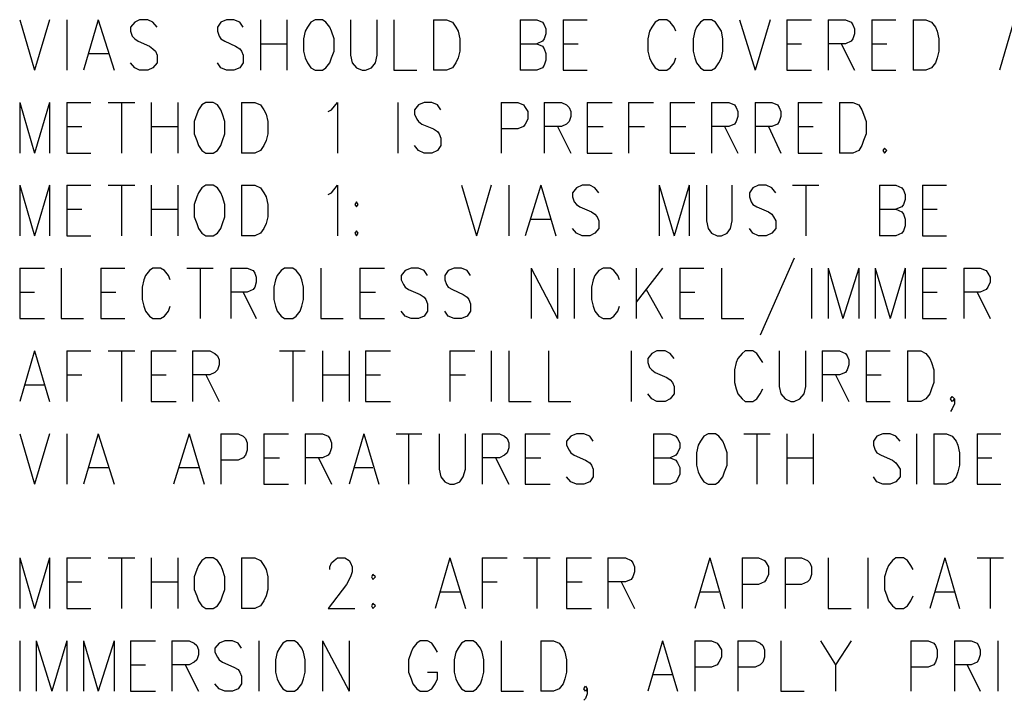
# Model space of a CAD drawing. Extents: x 11.9 to 28.1, y 10.8 to 21.2.
# Tile 34 of 45: x 24.4 to 25.6, y 15.2 to 16. Entities that reach past the tile are written whole.
import ezdxf

# ---------------------------------------------------------------- set-up
doc = ezdxf.new("R2010")
doc.units = 0
doc.header["$MEASUREMENT"] = 0
doc.layers.add('LAYNR1', color=2, linetype='Continuous')

msp = doc.modelspace()

# ---------------------------------------------------------------- linework, layer by layer
at = {"layer": 'LAYNR1', "color": 7}
for points in [[(24.401, 16.03), (24.419, 15.969)], [(24.437, 16.03), (24.419, 15.969)], [(24.458, 16.03), (24.458, 15.969)], [(24.496, 16.03), (24.478, 15.969)], [(24.496, 16.03), (24.515, 15.969)], [(24.567, 16.021), (24.562, 16.027), (24.556, 16.03), (24.546, 16.03), (24.54, 16.027), (24.535, 16.021), (24.535, 16.016)], [(24.671, 16.021), (24.667, 16.027), (24.66, 16.03), (24.651, 16.03), (24.644, 16.027), (24.64, 16.021), (24.64, 16.016)], [(24.692, 16.03), (24.692, 15.969)], [(24.724, 16.03), (24.724, 15.969)], [(24.758, 16.03), (24.753, 16.027), (24.749, 16.021), (24.746, 16.016)], [(24.778, 16.016), (24.776, 16.021), (24.771, 16.027), (24.767, 16.03), (24.758, 16.03)], [(24.801, 16.03), (24.801, 15.987), (24.803, 15.978), (24.808, 15.972), (24.815, 15.969)], [(24.819, 15.969), (24.826, 15.972), (24.831, 15.978), (24.833, 15.987), (24.833, 16.03)], [(24.853, 16.03), (24.853, 15.969)], [(24.901, 16.03), (24.901, 15.969)], [(24.901, 16.03), (24.917, 16.03), (24.924, 16.027), (24.928, 16.021), (24.931, 16.016)], [(25.006, 16.03), (25.006, 15.969)], [(25.006, 16.03), (25.026, 16.03), (25.033, 16.027), (25.035, 16.024), (25.037, 16.019), (25.037, 16.013), (25.035, 16.007), (25.033, 16.004), (25.026, 16.001)], [(25.058, 16.03), (25.058, 15.969)], [(25.058, 16.03), (25.087, 16.03)], [(25.194, 16.016), (25.192, 16.021), (25.187, 16.027), (25.183, 16.03), (25.174, 16.03), (25.169, 16.027), (25.165, 16.021), (25.162, 16.016)], [(25.228, 16.03), (25.224, 16.027), (25.219, 16.021), (25.217, 16.016)], [(25.249, 16.016), (25.246, 16.021), (25.242, 16.027), (25.237, 16.03), (25.228, 16.03)], [(25.271, 16.03), (25.29, 15.969)], [(25.308, 16.03), (25.29, 15.969)], [(25.328, 16.03), (25.328, 15.969)], [(25.328, 16.03), (25.358, 16.03)], [(25.378, 16.03), (25.378, 15.969)], [(25.378, 16.03), (25.399, 16.03), (25.406, 16.027), (25.408, 16.024), (25.41, 16.019), (25.41, 16.013), (25.408, 16.007), (25.406, 16.004), (25.399, 16.001), (25.378, 16.001)], [(25.431, 16.03), (25.431, 15.969)], [(25.431, 16.03), (25.46, 16.03)], [(25.481, 16.03), (25.481, 15.969)], [(25.481, 16.03), (25.496, 16.03), (25.503, 16.027), (25.508, 16.021), (25.51, 16.016)], [(25.603, 16.03), (25.585, 15.969)], [(24.535, 16.016), (24.537, 16.01), (24.54, 16.007), (24.544, 16.004), (24.558, 15.998), (24.562, 15.995), (24.565, 15.992)], [(24.64, 16.016), (24.642, 16.01), (24.644, 16.007), (24.649, 16.004), (24.662, 15.998), (24.667, 15.995), (24.669, 15.992)], [(24.746, 16.016), (24.744, 16.007), (24.744, 15.992)], [(24.781, 15.992), (24.781, 16.007), (24.778, 16.016)], [(24.931, 16.016), (24.933, 16.007), (24.933, 15.992)], [(25.162, 16.016), (25.16, 16.007), (25.16, 15.992)], [(25.217, 16.016), (25.215, 16.007), (25.215, 15.992)], [(25.251, 15.992), (25.251, 16.007), (25.249, 16.016)], [(25.51, 16.016), (25.512, 16.007), (25.512, 15.992)], [(24.692, 16.001), (24.724, 16.001)], [(25.006, 16.001), (25.026, 16.001), (25.033, 15.998), (25.035, 15.995), (25.037, 15.989), (25.037, 15.981), (25.035, 15.975), (25.033, 15.972), (25.026, 15.969)], [(25.058, 16.001), (25.076, 16.001)], [(25.328, 16.001), (25.346, 16.001)], [(25.394, 16.001), (25.41, 15.969)], [(25.431, 16.001), (25.449, 16.001)], [(24.485, 15.989), (24.508, 15.989)], [(24.565, 15.992), (24.567, 15.987), (24.567, 15.978), (24.562, 15.972), (24.556, 15.969)], [(24.669, 15.992), (24.671, 15.987), (24.671, 15.978), (24.667, 15.972), (24.66, 15.969)], [(24.744, 15.992), (24.746, 15.984), (24.749, 15.978), (24.753, 15.972), (24.758, 15.969)], [(24.767, 15.969), (24.771, 15.972), (24.776, 15.978), (24.778, 15.984), (24.781, 15.992)], [(24.933, 15.992), (24.931, 15.984), (24.928, 15.978), (24.924, 15.972), (24.917, 15.969)], [(25.16, 15.992), (25.162, 15.984), (25.165, 15.978), (25.169, 15.972), (25.174, 15.969)], [(25.183, 15.969), (25.187, 15.972), (25.192, 15.978), (25.194, 15.984)], [(25.215, 15.992), (25.217, 15.984), (25.219, 15.978), (25.224, 15.972), (25.228, 15.969)], [(25.237, 15.969), (25.242, 15.972), (25.246, 15.978), (25.249, 15.984), (25.251, 15.992)], [(25.512, 15.992), (25.51, 15.984), (25.508, 15.978), (25.503, 15.972), (25.496, 15.969)], [(24.546, 15.969), (24.54, 15.972), (24.535, 15.978)], [(24.651, 15.969), (24.644, 15.972), (24.64, 15.978)], [(24.556, 15.969), (24.546, 15.969)], [(24.66, 15.969), (24.651, 15.969)], [(24.758, 15.969), (24.767, 15.969)], [(24.815, 15.969), (24.819, 15.969)], [(24.853, 15.969), (24.881, 15.969)], [(24.917, 15.969), (24.901, 15.969)], [(25.026, 15.969), (25.006, 15.969)], [(25.058, 15.969), (25.087, 15.969)], [(25.174, 15.969), (25.183, 15.969)], [(25.228, 15.969), (25.237, 15.969)], [(25.328, 15.969), (25.358, 15.969)], [(25.431, 15.969), (25.46, 15.969)], [(25.496, 15.969), (25.481, 15.969)], [(24.401, 15.93), (24.401, 15.869)], [(24.401, 15.93), (24.419, 15.869)], [(24.437, 15.93), (24.419, 15.869)], [(24.437, 15.93), (24.437, 15.869)], [(24.458, 15.93), (24.458, 15.869)], [(24.458, 15.93), (24.487, 15.93)], [(24.508, 15.93), (24.54, 15.93)], [(24.524, 15.93), (24.524, 15.869)], [(24.56, 15.93), (24.56, 15.869)], [(24.592, 15.93), (24.592, 15.869)], [(24.626, 15.93), (24.621, 15.927), (24.617, 15.921), (24.615, 15.916)], [(24.646, 15.916), (24.644, 15.921), (24.64, 15.927), (24.635, 15.93), (24.626, 15.93)], [(24.669, 15.93), (24.669, 15.869)], [(24.669, 15.93), (24.685, 15.93), (24.692, 15.927), (24.696, 15.921), (24.699, 15.916)], [(24.774, 15.919), (24.778, 15.921), (24.785, 15.93), (24.785, 15.869)], [(24.858, 15.93), (24.858, 15.869)], [(24.91, 15.921), (24.906, 15.927), (24.899, 15.93), (24.89, 15.93), (24.883, 15.927), (24.878, 15.921), (24.878, 15.916)], [(24.983, 15.93), (24.983, 15.869)], [(24.983, 15.93), (25.003, 15.93), (25.01, 15.927), (25.012, 15.924), (25.015, 15.919), (25.015, 15.91), (25.012, 15.904), (25.01, 15.901), (25.003, 15.898), (24.983, 15.898)], [(25.035, 15.93), (25.035, 15.869)], [(25.035, 15.93), (25.056, 15.93), (25.062, 15.927), (25.065, 15.924), (25.067, 15.919), (25.067, 15.913), (25.065, 15.907), (25.062, 15.904), (25.056, 15.901), (25.035, 15.901)], [(25.087, 15.93), (25.087, 15.869)], [(25.087, 15.93), (25.117, 15.93)], [(25.137, 15.93), (25.137, 15.869)], [(25.137, 15.93), (25.167, 15.93)], [(25.187, 15.93), (25.187, 15.869)], [(25.187, 15.93), (25.217, 15.93)], [(25.237, 15.93), (25.237, 15.869)], [(25.237, 15.93), (25.258, 15.93), (25.265, 15.927), (25.267, 15.924), (25.269, 15.919), (25.269, 15.913), (25.267, 15.907), (25.265, 15.904), (25.258, 15.901), (25.237, 15.901)], [(25.29, 15.93), (25.29, 15.869)], [(25.29, 15.93), (25.31, 15.93), (25.317, 15.927), (25.319, 15.924), (25.321, 15.919), (25.321, 15.913), (25.319, 15.907), (25.317, 15.904), (25.31, 15.901), (25.29, 15.901)], [(25.342, 15.93), (25.342, 15.869)], [(25.342, 15.93), (25.371, 15.93)], [(25.392, 15.93), (25.392, 15.869)], [(25.392, 15.93), (25.408, 15.93), (25.415, 15.927), (25.419, 15.921), (25.421, 15.916)], [(24.615, 15.916), (24.612, 15.907), (24.612, 15.892)], [(24.649, 15.892), (24.649, 15.907), (24.646, 15.916)], [(24.699, 15.916), (24.701, 15.907), (24.701, 15.892)], [(24.878, 15.916), (24.881, 15.91), (24.883, 15.907), (24.887, 15.904), (24.901, 15.898), (24.906, 15.895), (24.908, 15.892)], [(25.421, 15.916), (25.424, 15.907), (25.424, 15.892)], [(24.458, 15.901), (24.476, 15.901)], [(24.56, 15.901), (24.592, 15.901)], [(25.051, 15.901), (25.067, 15.869)], [(25.087, 15.901), (25.106, 15.901)], [(25.137, 15.901), (25.156, 15.901)], [(25.187, 15.901), (25.206, 15.901)], [(25.253, 15.901), (25.269, 15.869)], [(25.306, 15.901), (25.321, 15.869)], [(25.342, 15.901), (25.36, 15.901)], [(24.612, 15.892), (24.615, 15.884), (24.617, 15.878), (24.621, 15.872), (24.626, 15.869)], [(24.635, 15.869), (24.64, 15.872), (24.644, 15.878), (24.646, 15.884), (24.649, 15.892)], [(24.701, 15.892), (24.699, 15.884), (24.696, 15.878), (24.692, 15.872), (24.685, 15.869)], [(24.908, 15.892), (24.91, 15.887), (24.91, 15.878), (24.906, 15.872), (24.899, 15.869)], [(25.424, 15.892), (25.421, 15.884), (25.419, 15.878), (25.415, 15.872), (25.408, 15.869)], [(24.89, 15.869), (24.883, 15.872), (24.878, 15.878)], [(25.446, 15.875), (25.444, 15.872), (25.446, 15.869)], [(25.446, 15.869), (25.449, 15.872), (25.446, 15.875)], [(24.458, 15.869), (24.487, 15.869)], [(24.626, 15.869), (24.635, 15.869)], [(24.685, 15.869), (24.669, 15.869)], [(24.899, 15.869), (24.89, 15.869)], [(25.087, 15.869), (25.117, 15.869)], [(25.187, 15.869), (25.217, 15.869)], [(25.342, 15.869), (25.371, 15.869)], [(25.408, 15.869), (25.392, 15.869)], [(24.401, 15.83), (24.401, 15.769)], [(24.401, 15.83), (24.419, 15.769)], [(24.437, 15.83), (24.419, 15.769)], [(24.437, 15.83), (24.437, 15.769)], [(24.458, 15.83), (24.458, 15.769)], [(24.458, 15.83), (24.487, 15.83)], [(24.508, 15.83), (24.54, 15.83)], [(24.524, 15.83), (24.524, 15.769)], [(24.56, 15.83), (24.56, 15.769)], [(24.592, 15.83), (24.592, 15.769)], [(24.626, 15.83), (24.621, 15.827), (24.617, 15.821), (24.615, 15.816)], [(24.646, 15.816), (24.644, 15.821), (24.64, 15.827), (24.635, 15.83), (24.626, 15.83)], [(24.669, 15.83), (24.669, 15.769)], [(24.669, 15.83), (24.685, 15.83), (24.692, 15.827), (24.696, 15.821), (24.699, 15.816)], [(24.774, 15.819), (24.778, 15.821), (24.785, 15.83), (24.785, 15.769)], [(24.935, 15.83), (24.953, 15.769)], [(24.971, 15.83), (24.953, 15.769)], [(24.992, 15.83), (24.992, 15.769)], [(25.031, 15.83), (25.012, 15.769)], [(25.031, 15.83), (25.049, 15.769)], [(25.101, 15.821), (25.096, 15.827), (25.09, 15.83), (25.081, 15.83), (25.074, 15.827), (25.069, 15.821), (25.069, 15.816)], [(25.174, 15.83), (25.174, 15.769)], [(25.174, 15.83), (25.192, 15.769)], [(25.21, 15.83), (25.192, 15.769)], [(25.21, 15.83), (25.21, 15.769)], [(25.231, 15.83), (25.231, 15.787), (25.233, 15.778), (25.237, 15.772), (25.244, 15.769)], [(25.249, 15.769), (25.256, 15.772), (25.26, 15.778), (25.262, 15.787), (25.262, 15.83)], [(25.315, 15.821), (25.31, 15.827), (25.303, 15.83), (25.294, 15.83), (25.287, 15.827), (25.283, 15.821), (25.283, 15.816)], [(25.335, 15.83), (25.367, 15.83)], [(25.351, 15.83), (25.351, 15.769)], [(25.44, 15.83), (25.44, 15.769)], [(25.44, 15.83), (25.46, 15.83), (25.467, 15.827), (25.469, 15.824), (25.471, 15.819), (25.471, 15.813), (25.469, 15.807), (25.467, 15.804), (25.46, 15.801)], [(25.492, 15.83), (25.492, 15.769)], [(25.492, 15.83), (25.521, 15.83)], [(24.615, 15.816), (24.612, 15.807), (24.612, 15.792)], [(24.649, 15.792), (24.649, 15.807), (24.646, 15.816)], [(24.699, 15.816), (24.701, 15.807), (24.701, 15.792)], [(25.069, 15.816), (25.071, 15.81), (25.074, 15.807), (25.078, 15.804), (25.092, 15.798), (25.096, 15.795), (25.099, 15.792)], [(25.283, 15.816), (25.285, 15.81), (25.287, 15.807), (25.292, 15.804), (25.306, 15.798), (25.31, 15.795), (25.312, 15.792)], [(24.458, 15.801), (24.476, 15.801)], [(24.56, 15.801), (24.592, 15.801)], [(24.612, 15.792), (24.615, 15.784), (24.617, 15.778), (24.621, 15.772), (24.626, 15.769)], [(24.635, 15.769), (24.64, 15.772), (24.644, 15.778), (24.646, 15.784), (24.649, 15.792)], [(24.701, 15.792), (24.699, 15.784), (24.696, 15.778), (24.692, 15.772), (24.685, 15.769)], [(25.099, 15.792), (25.101, 15.787), (25.101, 15.778), (25.096, 15.772), (25.09, 15.769)], [(25.312, 15.792), (25.315, 15.787), (25.315, 15.778), (25.31, 15.772), (25.303, 15.769)], [(25.44, 15.801), (25.46, 15.801), (25.467, 15.798), (25.469, 15.795), (25.471, 15.789), (25.471, 15.781), (25.469, 15.775), (25.467, 15.772), (25.46, 15.769)], [(25.492, 15.801), (25.51, 15.801)], [(25.019, 15.789), (25.042, 15.789)], [(24.458, 15.769), (24.487, 15.769)], [(24.626, 15.769), (24.635, 15.769)], [(24.685, 15.769), (24.669, 15.769)], [(24.808, 15.775), (24.806, 15.772), (24.808, 15.769)], [(24.808, 15.769), (24.81, 15.772), (24.808, 15.775)], [(25.081, 15.769), (25.074, 15.772), (25.069, 15.778)], [(25.09, 15.769), (25.081, 15.769)], [(25.244, 15.769), (25.249, 15.769)], [(25.294, 15.769), (25.287, 15.772), (25.283, 15.778)], [(25.303, 15.769), (25.294, 15.769)], [(25.46, 15.769), (25.44, 15.769)], [(25.492, 15.769), (25.521, 15.769)], [(25.337, 15.742), (25.296, 15.649)], [(24.401, 15.73), (24.401, 15.669)], [(24.401, 15.73), (24.431, 15.73)], [(24.451, 15.73), (24.451, 15.669)], [(24.499, 15.73), (24.499, 15.669)], [(24.499, 15.73), (24.528, 15.73)], [(24.583, 15.716), (24.581, 15.721), (24.576, 15.727), (24.571, 15.73), (24.562, 15.73), (24.558, 15.727), (24.553, 15.721), (24.551, 15.716)], [(24.603, 15.73), (24.635, 15.73)], [(24.619, 15.73), (24.619, 15.669)], [(24.656, 15.73), (24.656, 15.669)], [(24.656, 15.73), (24.676, 15.73), (24.683, 15.727), (24.685, 15.724), (24.687, 15.719), (24.687, 15.713), (24.685, 15.707), (24.683, 15.704), (24.676, 15.701), (24.656, 15.701)], [(24.721, 15.73), (24.717, 15.727), (24.712, 15.721), (24.71, 15.716)], [(24.742, 15.716), (24.74, 15.721), (24.735, 15.727), (24.731, 15.73), (24.721, 15.73)], [(24.765, 15.73), (24.765, 15.669)], [(24.812, 15.73), (24.812, 15.669)], [(24.812, 15.73), (24.842, 15.73)], [(24.894, 15.721), (24.89, 15.727), (24.883, 15.73), (24.874, 15.73), (24.867, 15.727), (24.862, 15.721), (24.862, 15.716)], [(24.946, 15.721), (24.942, 15.727), (24.935, 15.73), (24.926, 15.73), (24.919, 15.727), (24.915, 15.721), (24.915, 15.716)], [(25.019, 15.73), (25.019, 15.669)], [(25.019, 15.73), (25.051, 15.669)], [(25.051, 15.73), (25.051, 15.669)], [(25.071, 15.73), (25.071, 15.669)], [(25.126, 15.716), (25.124, 15.721), (25.119, 15.727), (25.115, 15.73), (25.106, 15.73), (25.101, 15.727), (25.096, 15.721), (25.094, 15.716)], [(25.146, 15.73), (25.146, 15.669)], [(25.178, 15.73), (25.146, 15.689)], [(25.199, 15.73), (25.199, 15.669)], [(25.199, 15.73), (25.228, 15.73)], [(25.249, 15.73), (25.249, 15.669)], [(25.358, 15.73), (25.358, 15.669)], [(25.378, 15.73), (25.378, 15.669)], [(25.378, 15.73), (25.396, 15.669)], [(25.415, 15.73), (25.396, 15.669)], [(25.415, 15.73), (25.415, 15.669)], [(25.435, 15.73), (25.435, 15.669)], [(25.435, 15.73), (25.453, 15.669)], [(25.471, 15.73), (25.453, 15.669)], [(25.471, 15.73), (25.471, 15.669)], [(25.492, 15.73), (25.492, 15.669)], [(25.492, 15.73), (25.521, 15.73)], [(25.542, 15.73), (25.542, 15.669)], [(25.542, 15.73), (25.562, 15.73), (25.569, 15.727), (25.571, 15.724), (25.574, 15.719), (25.574, 15.713), (25.571, 15.707), (25.569, 15.704), (25.562, 15.701), (25.542, 15.701)], [(24.551, 15.716), (24.549, 15.707), (24.549, 15.692)], [(24.71, 15.716), (24.708, 15.707), (24.708, 15.692)], [(24.744, 15.692), (24.744, 15.707), (24.742, 15.716)], [(24.862, 15.716), (24.865, 15.71), (24.867, 15.707), (24.871, 15.704), (24.885, 15.698), (24.89, 15.695), (24.892, 15.692)], [(24.915, 15.716), (24.917, 15.71), (24.919, 15.707), (24.924, 15.704), (24.937, 15.698), (24.942, 15.695), (24.944, 15.692)], [(25.094, 15.716), (25.092, 15.707), (25.092, 15.692)], [(24.401, 15.701), (24.419, 15.701)], [(24.499, 15.701), (24.517, 15.701)], [(24.671, 15.701), (24.687, 15.669)], [(24.812, 15.701), (24.831, 15.701)], [(25.158, 15.704), (25.178, 15.669)], [(25.199, 15.701), (25.217, 15.701)], [(25.492, 15.701), (25.51, 15.701)], [(25.558, 15.701), (25.574, 15.669)], [(24.549, 15.692), (24.551, 15.684), (24.553, 15.678), (24.558, 15.672), (24.562, 15.669)], [(24.708, 15.692), (24.71, 15.684), (24.712, 15.678), (24.717, 15.672), (24.721, 15.669)], [(24.731, 15.669), (24.735, 15.672), (24.74, 15.678), (24.742, 15.684), (24.744, 15.692)], [(24.892, 15.692), (24.894, 15.687), (24.894, 15.678), (24.89, 15.672), (24.883, 15.669)], [(24.944, 15.692), (24.946, 15.687), (24.946, 15.678), (24.942, 15.672), (24.935, 15.669)], [(25.092, 15.692), (25.094, 15.684), (25.096, 15.678), (25.101, 15.672), (25.106, 15.669)], [(24.571, 15.669), (24.576, 15.672), (24.581, 15.678), (24.583, 15.684)], [(24.874, 15.669), (24.867, 15.672), (24.862, 15.678)], [(24.926, 15.669), (24.919, 15.672), (24.915, 15.678)], [(25.115, 15.669), (25.119, 15.672), (25.124, 15.678), (25.126, 15.684)], [(24.401, 15.669), (24.431, 15.669)], [(24.451, 15.669), (24.478, 15.669)], [(24.499, 15.669), (24.528, 15.669)], [(24.562, 15.669), (24.571, 15.669)], [(24.721, 15.669), (24.731, 15.669)], [(24.765, 15.669), (24.792, 15.669)], [(24.812, 15.669), (24.842, 15.669)], [(24.883, 15.669), (24.874, 15.669)], [(24.935, 15.669), (24.926, 15.669)], [(25.106, 15.669), (25.115, 15.669)], [(25.199, 15.669), (25.228, 15.669)], [(25.249, 15.669), (25.276, 15.669)], [(25.492, 15.669), (25.521, 15.669)], [(24.419, 15.63), (24.401, 15.569)], [(24.419, 15.63), (24.437, 15.569)], [(24.458, 15.63), (24.458, 15.569)], [(24.458, 15.63), (24.487, 15.63)], [(24.508, 15.63), (24.54, 15.63)], [(24.524, 15.63), (24.524, 15.569)], [(24.56, 15.63), (24.56, 15.569)], [(24.56, 15.63), (24.59, 15.63)], [(24.61, 15.63), (24.61, 15.569)], [(24.61, 15.63), (24.631, 15.63), (24.637, 15.627), (24.64, 15.624), (24.642, 15.619), (24.642, 15.613), (24.64, 15.607), (24.637, 15.604), (24.631, 15.601), (24.61, 15.601)], [(24.715, 15.63), (24.746, 15.63)], [(24.731, 15.63), (24.731, 15.569)], [(24.767, 15.63), (24.767, 15.569)], [(24.799, 15.63), (24.799, 15.569)], [(24.819, 15.63), (24.819, 15.569)], [(24.819, 15.63), (24.849, 15.63)], [(24.921, 15.63), (24.921, 15.569)], [(24.921, 15.63), (24.951, 15.63)], [(24.971, 15.63), (24.971, 15.569)], [(24.992, 15.63), (24.992, 15.569)], [(25.04, 15.63), (25.04, 15.569)], [(25.14, 15.63), (25.14, 15.569)], [(25.192, 15.621), (25.187, 15.627), (25.181, 15.63), (25.171, 15.63), (25.165, 15.627), (25.16, 15.621), (25.16, 15.616)], [(25.299, 15.616), (25.296, 15.621), (25.292, 15.627), (25.287, 15.63), (25.278, 15.63), (25.274, 15.627), (25.269, 15.621), (25.267, 15.616)], [(25.319, 15.63), (25.319, 15.587), (25.321, 15.578), (25.326, 15.572), (25.333, 15.569)], [(25.337, 15.569), (25.344, 15.572), (25.349, 15.578), (25.351, 15.587), (25.351, 15.63)], [(25.371, 15.63), (25.371, 15.569)], [(25.371, 15.63), (25.392, 15.63), (25.399, 15.627), (25.401, 15.624), (25.403, 15.619), (25.403, 15.613), (25.401, 15.607), (25.399, 15.604), (25.392, 15.601), (25.371, 15.601)], [(25.424, 15.63), (25.424, 15.569)], [(25.424, 15.63), (25.453, 15.63)], [(25.474, 15.63), (25.474, 15.569)], [(25.474, 15.63), (25.49, 15.63), (25.496, 15.627), (25.501, 15.621), (25.503, 15.616)], [(25.16, 15.616), (25.162, 15.61), (25.165, 15.607), (25.169, 15.604), (25.183, 15.598), (25.187, 15.595), (25.19, 15.592)], [(25.267, 15.616), (25.265, 15.607), (25.265, 15.592)], [(25.503, 15.616), (25.506, 15.607), (25.506, 15.592)], [(24.458, 15.601), (24.476, 15.601)], [(24.56, 15.601), (24.578, 15.601)], [(24.626, 15.601), (24.642, 15.569)], [(24.767, 15.601), (24.799, 15.601)], [(24.819, 15.601), (24.837, 15.601)], [(24.921, 15.601), (24.94, 15.601)], [(25.387, 15.601), (25.403, 15.569)], [(25.424, 15.601), (25.442, 15.601)], [(25.19, 15.592), (25.192, 15.587), (25.192, 15.578), (25.187, 15.572), (25.181, 15.569)], [(25.265, 15.592), (25.267, 15.584), (25.269, 15.578), (25.274, 15.572), (25.278, 15.569)], [(25.506, 15.592), (25.503, 15.584), (25.501, 15.578), (25.496, 15.572), (25.49, 15.569)], [(24.408, 15.589), (24.431, 15.589)], [(25.171, 15.569), (25.165, 15.572), (25.16, 15.578)], [(25.287, 15.569), (25.292, 15.572), (25.296, 15.578), (25.299, 15.584)], [(24.56, 15.569), (24.59, 15.569)], [(24.819, 15.569), (24.849, 15.569)], [(24.992, 15.569), (25.019, 15.569)], [(25.04, 15.569), (25.067, 15.569)], [(25.181, 15.569), (25.171, 15.569)], [(25.278, 15.569), (25.287, 15.569)], [(25.333, 15.569), (25.337, 15.569)], [(25.424, 15.569), (25.453, 15.569)], [(25.49, 15.569), (25.474, 15.569)], [(25.528, 15.569), (25.526, 15.572), (25.528, 15.575), (25.531, 15.572), (25.531, 15.566), (25.528, 15.56), (25.526, 15.557)], [(25.531, 15.572), (25.528, 15.569)], [(24.401, 15.53), (24.419, 15.469)], [(24.437, 15.53), (24.419, 15.469)], [(24.458, 15.53), (24.458, 15.469)], [(24.496, 15.53), (24.478, 15.469)], [(24.496, 15.53), (24.515, 15.469)], [(24.606, 15.53), (24.587, 15.469)], [(24.606, 15.53), (24.624, 15.469)], [(24.644, 15.53), (24.644, 15.469)], [(24.644, 15.53), (24.665, 15.53), (24.671, 15.527), (24.674, 15.524), (24.676, 15.519), (24.676, 15.51), (24.674, 15.504), (24.671, 15.501), (24.665, 15.498), (24.644, 15.498)], [(24.696, 15.53), (24.696, 15.469)], [(24.696, 15.53), (24.726, 15.53)], [(24.746, 15.53), (24.746, 15.469)], [(24.746, 15.53), (24.767, 15.53), (24.774, 15.527), (24.776, 15.524), (24.778, 15.519), (24.778, 15.513), (24.776, 15.507), (24.774, 15.504), (24.767, 15.501), (24.746, 15.501)], [(24.817, 15.53), (24.799, 15.469)], [(24.817, 15.53), (24.835, 15.469)], [(24.856, 15.53), (24.887, 15.53)], [(24.871, 15.53), (24.871, 15.469)], [(24.908, 15.53), (24.908, 15.487), (24.91, 15.478), (24.915, 15.472), (24.921, 15.469)], [(24.926, 15.469), (24.933, 15.472), (24.937, 15.478), (24.94, 15.487), (24.94, 15.53)], [(24.96, 15.53), (24.96, 15.469)], [(24.96, 15.53), (24.981, 15.53), (24.987, 15.527), (24.99, 15.524), (24.992, 15.519), (24.992, 15.513), (24.99, 15.507), (24.987, 15.504), (24.981, 15.501), (24.96, 15.501)], [(25.012, 15.53), (25.012, 15.469)], [(25.012, 15.53), (25.042, 15.53)], [(25.094, 15.521), (25.09, 15.527), (25.083, 15.53), (25.074, 15.53), (25.067, 15.527), (25.062, 15.521), (25.062, 15.516)], [(25.167, 15.53), (25.167, 15.469)], [(25.167, 15.53), (25.187, 15.53), (25.194, 15.527), (25.196, 15.524), (25.199, 15.519), (25.199, 15.513), (25.196, 15.507), (25.194, 15.504), (25.187, 15.501)], [(25.233, 15.53), (25.228, 15.527), (25.224, 15.521), (25.221, 15.516)], [(25.253, 15.516), (25.251, 15.521), (25.246, 15.527), (25.242, 15.53), (25.233, 15.53)], [(25.276, 15.53), (25.308, 15.53)], [(25.292, 15.53), (25.292, 15.469)], [(25.328, 15.53), (25.328, 15.469)], [(25.36, 15.53), (25.36, 15.469)], [(25.465, 15.521), (25.46, 15.527), (25.453, 15.53), (25.444, 15.53), (25.437, 15.527), (25.433, 15.521), (25.433, 15.516)], [(25.485, 15.53), (25.485, 15.469)], [(25.506, 15.53), (25.506, 15.469)], [(25.506, 15.53), (25.521, 15.53), (25.528, 15.527), (25.533, 15.521), (25.535, 15.516)], [(25.558, 15.53), (25.558, 15.469)], [(25.558, 15.53), (25.587, 15.53)], [(25.062, 15.516), (25.065, 15.51), (25.067, 15.507), (25.071, 15.504), (25.085, 15.498), (25.09, 15.495), (25.092, 15.492)], [(25.221, 15.516), (25.219, 15.507), (25.219, 15.492)], [(25.256, 15.492), (25.256, 15.507), (25.253, 15.516)], [(25.433, 15.516), (25.435, 15.51), (25.437, 15.507), (25.442, 15.504), (25.456, 15.498), (25.46, 15.495), (25.462, 15.492)], [(25.535, 15.516), (25.537, 15.507), (25.537, 15.492)], [(24.696, 15.501), (24.715, 15.501)], [(24.762, 15.501), (24.778, 15.469)], [(24.976, 15.501), (24.992, 15.469)], [(25.012, 15.501), (25.031, 15.501)], [(25.167, 15.501), (25.187, 15.501), (25.194, 15.498), (25.196, 15.495), (25.199, 15.489), (25.199, 15.481), (25.196, 15.475), (25.194, 15.472), (25.187, 15.469)], [(25.328, 15.501), (25.36, 15.501)], [(25.558, 15.501), (25.576, 15.501)], [(24.485, 15.489), (24.508, 15.489)], [(24.594, 15.489), (24.617, 15.489)], [(24.806, 15.489), (24.828, 15.489)], [(25.092, 15.492), (25.094, 15.487), (25.094, 15.478), (25.09, 15.472), (25.083, 15.469)], [(25.219, 15.492), (25.221, 15.484), (25.224, 15.478), (25.228, 15.472), (25.233, 15.469)], [(25.242, 15.469), (25.246, 15.472), (25.251, 15.478), (25.253, 15.484), (25.256, 15.492)], [(25.462, 15.492), (25.465, 15.487), (25.465, 15.478), (25.46, 15.472), (25.453, 15.469)], [(25.537, 15.492), (25.535, 15.484), (25.533, 15.478), (25.528, 15.472), (25.521, 15.469)], [(25.074, 15.469), (25.067, 15.472), (25.062, 15.478)], [(25.444, 15.469), (25.437, 15.472), (25.433, 15.478)], [(24.696, 15.469), (24.726, 15.469)], [(24.921, 15.469), (24.926, 15.469)], [(25.012, 15.469), (25.042, 15.469)], [(25.083, 15.469), (25.074, 15.469)], [(25.187, 15.469), (25.167, 15.469)], [(25.233, 15.469), (25.242, 15.469)], [(25.453, 15.469), (25.444, 15.469)], [(25.521, 15.469), (25.506, 15.469)], [(25.558, 15.469), (25.587, 15.469)], [(24.401, 15.38), (24.401, 15.319)], [(24.401, 15.38), (24.419, 15.319)], [(24.437, 15.38), (24.419, 15.319)], [(24.437, 15.38), (24.437, 15.319)], [(24.458, 15.38), (24.458, 15.319)], [(24.458, 15.38), (24.487, 15.38)], [(24.508, 15.38), (24.54, 15.38)], [(24.524, 15.38), (24.524, 15.319)], [(24.56, 15.38), (24.56, 15.319)], [(24.592, 15.38), (24.592, 15.319)], [(24.626, 15.38), (24.621, 15.377), (24.617, 15.371), (24.615, 15.366)], [(24.646, 15.366), (24.644, 15.371), (24.64, 15.377), (24.635, 15.38), (24.626, 15.38)], [(24.669, 15.38), (24.669, 15.319)], [(24.669, 15.38), (24.685, 15.38), (24.692, 15.377), (24.696, 15.371), (24.699, 15.366)], [(24.776, 15.366), (24.776, 15.369), (24.778, 15.374), (24.781, 15.377), (24.785, 15.38), (24.794, 15.38), (24.799, 15.377), (24.801, 15.374), (24.803, 15.369), (24.803, 15.363), (24.801, 15.357), (24.796, 15.348), (24.774, 15.319)], [(24.921, 15.38), (24.903, 15.319)], [(24.921, 15.38), (24.94, 15.319)], [(24.96, 15.38), (24.96, 15.319)], [(24.96, 15.38), (24.99, 15.38)], [(25.01, 15.38), (25.042, 15.38)], [(25.026, 15.38), (25.026, 15.319)], [(25.062, 15.38), (25.062, 15.319)], [(25.062, 15.38), (25.092, 15.38)], [(25.112, 15.38), (25.112, 15.319)], [(25.112, 15.38), (25.133, 15.38), (25.14, 15.377), (25.142, 15.374), (25.144, 15.369), (25.144, 15.363), (25.142, 15.357), (25.14, 15.354), (25.133, 15.351), (25.112, 15.351)], [(25.235, 15.38), (25.217, 15.319)], [(25.235, 15.38), (25.253, 15.319)], [(25.274, 15.38), (25.274, 15.319)], [(25.274, 15.38), (25.294, 15.38), (25.301, 15.377), (25.303, 15.374), (25.306, 15.369), (25.306, 15.36), (25.303, 15.354), (25.301, 15.351), (25.294, 15.348), (25.274, 15.348)], [(25.326, 15.38), (25.326, 15.319)], [(25.326, 15.38), (25.346, 15.38), (25.353, 15.377), (25.356, 15.374), (25.358, 15.369), (25.358, 15.36), (25.356, 15.354), (25.353, 15.351), (25.346, 15.348), (25.326, 15.348)], [(25.378, 15.38), (25.378, 15.319)], [(25.426, 15.38), (25.426, 15.319)], [(25.481, 15.366), (25.478, 15.371), (25.474, 15.377), (25.469, 15.38), (25.46, 15.38), (25.456, 15.377), (25.451, 15.371), (25.449, 15.366)], [(25.519, 15.38), (25.501, 15.319)], [(25.519, 15.38), (25.537, 15.319)], [(25.558, 15.38), (25.59, 15.38)], [(25.574, 15.38), (25.574, 15.319)], [(24.615, 15.366), (24.612, 15.357), (24.612, 15.342)], [(24.649, 15.342), (24.649, 15.357), (24.646, 15.366)], [(24.699, 15.366), (24.701, 15.357), (24.701, 15.342)], [(25.449, 15.366), (25.446, 15.357), (25.446, 15.342)], [(24.458, 15.351), (24.476, 15.351)], [(24.56, 15.351), (24.592, 15.351)], [(24.612, 15.342), (24.615, 15.334), (24.617, 15.328), (24.621, 15.322), (24.626, 15.319)], [(24.635, 15.319), (24.64, 15.322), (24.644, 15.328), (24.646, 15.334), (24.649, 15.342)], [(24.701, 15.342), (24.699, 15.334), (24.696, 15.328), (24.692, 15.322), (24.685, 15.319)], [(24.96, 15.351), (24.978, 15.351)], [(25.062, 15.351), (25.081, 15.351)], [(25.128, 15.351), (25.144, 15.319)], [(25.446, 15.342), (25.449, 15.334), (25.451, 15.328), (25.456, 15.322), (25.46, 15.319)], [(24.91, 15.339), (24.933, 15.339)], [(25.224, 15.339), (25.246, 15.339)], [(25.469, 15.319), (25.474, 15.322), (25.478, 15.328), (25.481, 15.334)], [(25.508, 15.339), (25.531, 15.339)], [(24.458, 15.319), (24.487, 15.319)], [(24.626, 15.319), (24.635, 15.319)], [(24.685, 15.319), (24.669, 15.319)], [(24.774, 15.319), (24.806, 15.319)], [(24.828, 15.325), (24.826, 15.322), (24.828, 15.319)], [(24.828, 15.319), (24.831, 15.322), (24.828, 15.325)], [(25.062, 15.319), (25.092, 15.319)], [(25.378, 15.319), (25.406, 15.319)], [(25.46, 15.319), (25.469, 15.319)], [(24.401, 15.28), (24.401, 15.219)], [(24.421, 15.28), (24.421, 15.219)], [(24.421, 15.28), (24.44, 15.219)], [(24.458, 15.28), (24.44, 15.219)], [(24.458, 15.28), (24.458, 15.219)], [(24.478, 15.28), (24.478, 15.219)], [(24.478, 15.28), (24.496, 15.219)], [(24.515, 15.28), (24.496, 15.219)], [(24.515, 15.28), (24.515, 15.219)], [(24.535, 15.28), (24.535, 15.219)], [(24.535, 15.28), (24.565, 15.28)], [(24.585, 15.28), (24.585, 15.219)], [(24.585, 15.28), (24.606, 15.28), (24.612, 15.277), (24.615, 15.274), (24.617, 15.269), (24.617, 15.263), (24.615, 15.257), (24.612, 15.254), (24.606, 15.251), (24.585, 15.251)], [(24.669, 15.271), (24.665, 15.277), (24.658, 15.28), (24.649, 15.28), (24.642, 15.277), (24.637, 15.271), (24.637, 15.266)], [(24.69, 15.28), (24.69, 15.219)], [(24.724, 15.28), (24.719, 15.277), (24.715, 15.271), (24.712, 15.266)], [(24.744, 15.266), (24.742, 15.271), (24.737, 15.277), (24.733, 15.28), (24.724, 15.28)], [(24.767, 15.28), (24.767, 15.219)], [(24.767, 15.28), (24.799, 15.219)], [(24.799, 15.28), (24.799, 15.219)], [(24.906, 15.266), (24.903, 15.271), (24.899, 15.277), (24.894, 15.28), (24.885, 15.28), (24.881, 15.277), (24.876, 15.271), (24.874, 15.266)], [(24.94, 15.28), (24.935, 15.277), (24.931, 15.271), (24.928, 15.266)], [(24.96, 15.266), (24.958, 15.271), (24.953, 15.277), (24.949, 15.28), (24.94, 15.28)], [(24.983, 15.28), (24.983, 15.219)], [(25.031, 15.28), (25.031, 15.219)], [(25.031, 15.28), (25.046, 15.28), (25.053, 15.277), (25.058, 15.271), (25.06, 15.266)], [(25.178, 15.28), (25.16, 15.219)], [(25.178, 15.28), (25.196, 15.219)], [(25.217, 15.28), (25.217, 15.219)], [(25.217, 15.28), (25.237, 15.28), (25.244, 15.277), (25.246, 15.274), (25.249, 15.269), (25.249, 15.26), (25.246, 15.254), (25.244, 15.251), (25.237, 15.248), (25.217, 15.248)], [(25.269, 15.28), (25.269, 15.219)], [(25.269, 15.28), (25.29, 15.28), (25.296, 15.277), (25.299, 15.274), (25.301, 15.269), (25.301, 15.26), (25.299, 15.254), (25.296, 15.251), (25.29, 15.248), (25.269, 15.248)], [(25.321, 15.28), (25.321, 15.219)], [(25.369, 15.28), (25.387, 15.251), (25.387, 15.219)], [(25.406, 15.28), (25.387, 15.251)], [(25.478, 15.28), (25.478, 15.219)], [(25.478, 15.28), (25.499, 15.28), (25.506, 15.277), (25.508, 15.274), (25.51, 15.269), (25.51, 15.26), (25.508, 15.254), (25.506, 15.251), (25.499, 15.248), (25.478, 15.248)], [(25.531, 15.28), (25.531, 15.219)], [(25.531, 15.28), (25.551, 15.28), (25.558, 15.277), (25.56, 15.274), (25.562, 15.269), (25.562, 15.263), (25.56, 15.257), (25.558, 15.254), (25.551, 15.251), (25.531, 15.251)], [(25.583, 15.28), (25.583, 15.219)], [(24.637, 15.266), (24.64, 15.26), (24.642, 15.257), (24.646, 15.254), (24.66, 15.248), (24.665, 15.245), (24.667, 15.242)], [(24.712, 15.266), (24.71, 15.257), (24.71, 15.242)], [(24.746, 15.242), (24.746, 15.257), (24.744, 15.266)], [(24.874, 15.266), (24.871, 15.257), (24.871, 15.242)], [(24.928, 15.266), (24.926, 15.257), (24.926, 15.242)], [(24.962, 15.242), (24.962, 15.257), (24.96, 15.266)], [(25.06, 15.266), (25.062, 15.257), (25.062, 15.242)], [(24.535, 15.251), (24.553, 15.251)], [(24.601, 15.251), (24.617, 15.219)], [(25.546, 15.251), (25.562, 15.219)], [(24.667, 15.242), (24.669, 15.237), (24.669, 15.228), (24.665, 15.222), (24.658, 15.219)], [(24.71, 15.242), (24.712, 15.234), (24.715, 15.228), (24.719, 15.222), (24.724, 15.219)], [(24.733, 15.219), (24.737, 15.222), (24.742, 15.228), (24.744, 15.234), (24.746, 15.242)], [(24.871, 15.242), (24.874, 15.234), (24.876, 15.228), (24.881, 15.222), (24.885, 15.219)], [(24.894, 15.219), (24.899, 15.222), (24.903, 15.228), (24.906, 15.234), (24.906, 15.242)], [(24.894, 15.242), (24.906, 15.242)], [(24.926, 15.242), (24.928, 15.234), (24.931, 15.228), (24.935, 15.222), (24.94, 15.219)], [(24.949, 15.219), (24.953, 15.222), (24.958, 15.228), (24.96, 15.234), (24.962, 15.242)], [(25.062, 15.242), (25.06, 15.234), (25.058, 15.228), (25.053, 15.222), (25.046, 15.219)], [(25.167, 15.239), (25.19, 15.239)], [(24.649, 15.219), (24.642, 15.222), (24.637, 15.228)], [(25.085, 15.219), (25.083, 15.222), (25.085, 15.225), (25.087, 15.222), (25.087, 15.216), (25.085, 15.21), (25.083, 15.208)], [(25.087, 15.222), (25.085, 15.219)], [(24.535, 15.219), (24.565, 15.219)], [(24.658, 15.219), (24.649, 15.219)], [(24.724, 15.219), (24.733, 15.219)], [(24.885, 15.219), (24.894, 15.219)], [(24.94, 15.219), (24.949, 15.219)], [(24.983, 15.219), (25.01, 15.219)], [(25.046, 15.219), (25.031, 15.219)], [(25.321, 15.219), (25.349, 15.219)]]:
    msp.add_lwpolyline(points, dxfattribs=at)
for points in [[(24.808, 15.81), (24.806, 15.807), (24.808, 15.804), (24.81, 15.807), (24.808, 15.81)], [(24.828, 15.36), (24.826, 15.357), (24.828, 15.354), (24.831, 15.357), (24.828, 15.36)]]:
    msp.add_lwpolyline(points, close=True, dxfattribs=at)

doc.saveas('drawing.dxf')
